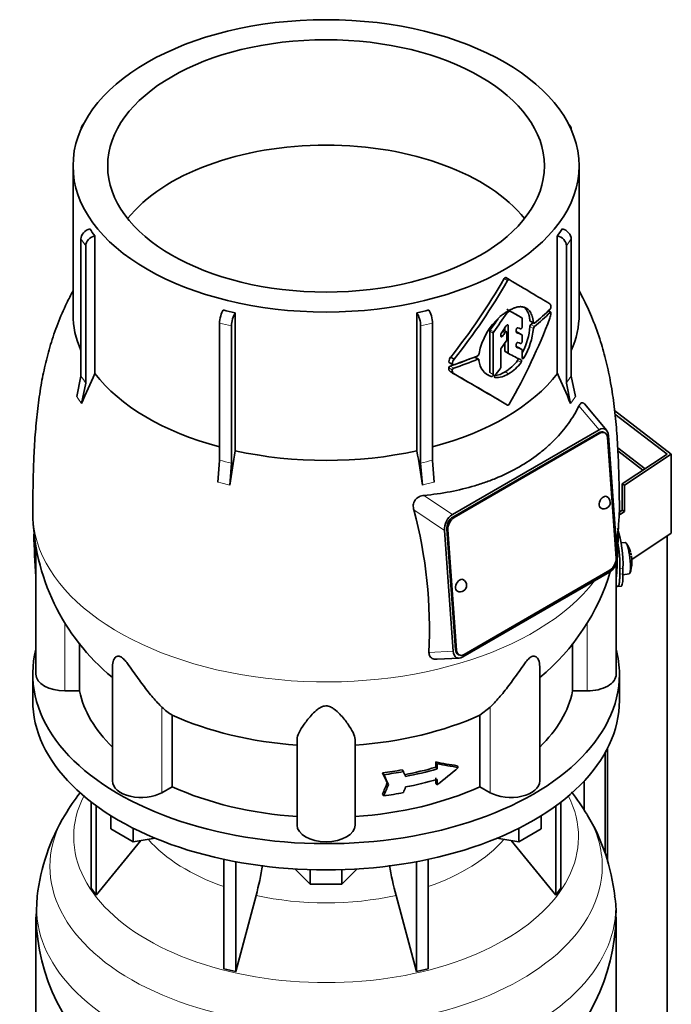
# Model space of a CAD drawing. Header units: millimetres. Extents: x 148 to 904, y -3036 to 2161.
# Tile 10 of 24: x 690 to 892, y -1221 to -915. Entities that reach past the tile are written whole.
import ezdxf

# ---------------------------------------------------------------- set-up
doc = ezdxf.new("R2010")
doc.units = ezdxf.units.MM
for name, color, linetype in [('M5X8_UNI7687', 7, 'Continuous'), ('MID_134-14', 7, 'Continuous'), ('VSI134_DIFFUSORE', 7, 'Continuous'), ('VSI134_TERMINALE', 7, 'Continuous'), ('VSI134_TESTATA', 7, 'Continuous')]:
    doc.layers.add(name, color=color, linetype=linetype)

# ---------------------------------------------------------------- blocks, each defined once
blk = doc.blocks.new('SE4')
at = {"layer": 'M5X8_UNI7687', "color": 7, "linetype": 'Continuous', "lineweight": 35}
for p, q in [((878.05, -1077.49), (876.75, -1077.62)), ((877.33, -1087.57), (879.26, -1087.28))]:
    blk.add_line(p, q, dxfattribs=at)
for centre, radius, start, end in [((870.14, -1083.43), 10, 16.6957, 35.0127), ((870.14, -1083.43), 10, 11.8797, 13.5278), ((1246.24, -1026.88), 370.34, 188.5064, 188.6141), ((870.14, -1083.43), 10, 338.98, 357.2751)]:
    blk.add_arc(centre, radius, start, end, dxfattribs=at)
for centre, major_axis, ratio, start_param, end_param in [((878.65, -1082.39), (0.6, -4.89), 0.169759, 0.004788, 3.136805), ((870.12, -1083.34), (-9.78, -2.08), 0.810411, 3.163117, 3.206609), ((870.15, -1083.56), (-9.94, -1.06), 0.589949, 3.053564, 3.168123), ((871.66, -1081.44), (7.36, -5.62), 0.747167, 0.443437, 0.593129)]:
    blk.add_ellipse(centre, major_axis=major_axis, ratio=ratio, start_param=start_param, end_param=end_param, dxfattribs=at)
at = {"layer": 'MID_134-14', "color": 7, "linetype": 'Continuous', "lineweight": 35}
for p, q in [((875.7, -1048.14), (884.2, -1054.65)), ((883.53, -1055.1), (875.76, -1049.15)), ((891.05, -2745.56), (891.05, -1075.48)), ((872.54, -1141.33), (872.54, -1176.42)), ((871.79, -1142.74), (871.79, -1173.91)), ((865.27, -1151.51), (865.27, -1160.32))]:
    blk.add_line(p, q, dxfattribs=at)
at = {"layer": 'VSI134_DIFFUSORE', "color": 7, "linetype": 'Continuous', "lineweight": 35}
for p, q in [((694.24, -1118.35), (694.24, -1126.51)), ((876.24, -1126.51), (876.24, -1118.35)), ((712.41, -1158.01), (712.41, -1184.69)), ((713.94, -1159.16), (713.94, -1186.82)), ((856.53, -1159.16), (856.53, -1186.82)), ((858.07, -1158.01), (858.07, -1184.69)), ((718.48, -1166.27), (718.48, -1162.22)), ((851.99, -1166.27), (851.99, -1162.22)), ((725.42, -1170.28), (718.48, -1166.27)), ((725.42, -1170.28), (725.42, -1166.11)), ((845.05, -1170.28), (845.05, -1166.11)), ((851.99, -1166.27), (845.05, -1170.28)), ((713.94, -1186.82), (727.8, -1169.91)), ((732.25, -1169.22), (725.42, -1170.28)), ((845.05, -1170.28), (838.23, -1169.22)), ((842.67, -1169.91), (856.53, -1186.82)), ((753.54, -1175.76), (753.54, -1209.69)), ((757.24, -1176.5), (757.24, -1210.57)), ((813.24, -1176.5), (813.24, -1210.57)), ((816.93, -1175.76), (816.93, -1209.69)), ((780.33, -1183.41), (775.68, -1178.76)), ((780.33, -1183.41), (780.33, -1178.97)), ((794.8, -1178.76), (790.15, -1183.41)), ((790.15, -1183.41), (790.15, -1178.97)), ((790.15, -1183.41), (780.33, -1183.41)), ((695.63, -1187.3), (695.26, -1193.69)), ((712.41, -1184.69), (713.94, -1186.82)), ((757.24, -1210.57), (763.51, -1186.95)), ((806.96, -1186.95), (813.24, -1210.57)), ((856.53, -1186.82), (858.07, -1184.69)), ((695.24, -1193.68), (695.24, -1236.74)), ((875.24, -1236.74), (875.24, -1193.68)), ((753.54, -1209.69), (757.24, -1210.57)), ((813.24, -1210.57), (816.93, -1209.69))]:
    blk.add_line(p, q, dxfattribs=at)
for centre, radius, start, end in [((762.79, -1196.33), 67.86, 142.5647, 149.596), ((806.66, -1197.28), 69.25, 30.7323, 37.8548), ((756.92, -1194.14), 61.69, 148.5913, 173.5235), ((813.77, -1193.74), 61.36, 6.1688, 31.2488), ((673.67, -1162.64), 93.08, 344.857, 350.7791), ((895.49, -1162.85), 91.75, 189.243, 195.2315), ((849.39, -1191.92), 25.8, 356.0751, 10.6264), ((756.57, -1192.43), 61.32, 181.1779, 232.0397), ((814.36, -1192.74), 60.77, 307.721, 359.1072)]:
    blk.add_arc(centre, radius, start, end, dxfattribs=at)
for centre, major_axis, start_param, end_param in [((785.24, -1118.35), (91, 0), 2.993207, 6.283185), ((785.24, -1118.35), (91, 0), 0, 0.148386), ((785.24, -1126.51), (-91, 0), 0, 3.141593)]:
    blk.add_ellipse(centre, major_axis=major_axis, ratio=0.57735, start_param=start_param, end_param=end_param, dxfattribs=at)
at = {"layer": 'VSI134_DIFFUSORE', "color": 4, "linetype": 'Continuous', "lineweight": 9}
for centre, major_axis, start_param, end_param in [((785.24, -1168.77), (-78.3, 0), 0, 3.425204), ((785.24, -1168.77), (-78.3, 0), 5.999574, 6.283185), ((785.24, -1177.96), (85.67, 0), 2.813009, 6.283185), ((785.24, -1177.96), (85.67, 0), 0, 0.329572), ((785.24, -1153.66), (-61.63, 0), 0.463231, 1.030574), ((785.24, -1153.66), (61.63, 0), 5.252612, 5.819954), ((785.24, -1190.72), (-89.83, 0), 0, 3.209736), ((785.24, -1190.72), (-89.83, 0), 6.215566, 6.283185), ((785.24, -1153.66), (-61.63, 0), 1.210556, 1.931037)]:
    blk.add_ellipse(centre, major_axis=major_axis, ratio=0.57735, start_param=start_param, end_param=end_param, dxfattribs=at)
at = {"layer": 'VSI134_TERMINALE', "color": 7, "linetype": 'Continuous', "lineweight": 35}
for p, q in [((874.74, -1036.65), (892.33, -1050.13)), ((891.05, -1050.1), (874.85, -1037.69)), ((877.1, -1059.37), (891.05, -1050.1)), ((892.33, -1050.13), (877.81, -1059.78)), ((892.33, -1074.62), (892.33, -1050.13)), ((877.1, -1059.37), (877.1, -1067.53)), ((877.1, -1059.37), (877.81, -1059.78)), ((877.81, -1059.78), (877.81, -1067.94)), ((876.23, -1068.11), (877.1, -1067.53)), ((876.5, -1068.81), (877.81, -1067.94)), ((877.1, -1067.53), (877.81, -1067.94)), ((892.33, -1074.62), (880.11, -1082.74)), ((876.35, -1087.3), (876.35, -1085.66)), ((877.34, -1087.22), (877.34, -1085.58)), ((875.74, -1091.13), (876.73, -1091.05))]:
    blk.add_line(p, q, dxfattribs=at)
at = {"layer": 'VSI134_TERMINALE', "color": 4, "linetype": 'Continuous', "lineweight": 9}
for p, q in [((876.35, -1085.66), (877.34, -1085.58)), ((877.34, -1087.22), (876.35, -1087.3))]:
    blk.add_line(p, q, dxfattribs=at)
at = {"layer": 'VSI134_TERMINALE', "color": 7, "linetype": 'Continuous', "lineweight": 35}
for centre, radius, start, end in [((838.73, -1084.45), 38.63, 358.3189, 17.0497), ((839.47, -1084.31), 36.9, 357.8966, 10.8333)]:
    blk.add_arc(centre, radius, start, end, dxfattribs=at)
for points, knots in [([(875.25, -1090.7), (875.3, -1090.79), (875.36, -1090.86), (875.52, -1091.05), (875.62, -1091.12), (875.79, -1091.14), (875.87, -1091.09), (876.01, -1090.89), (876.07, -1090.73), (876.15, -1090.41), (876.17, -1090.29), (876.21, -1090.03), (876.25, -1089.74), (876.28, -1089.4), (876.3, -1089.04), (876.32, -1088.84), (876.34, -1088.23), (876.35, -1087.78), (876.35, -1087.3)], [0.189779, 0.189779, 0.189779, 0.189779, 0.25, 0.25, 0.375, 0.375, 0.5, 0.5, 0.625, 0.625, 0.6875, 0.6875, 0.75, 0.8125, 0.8125, 0.875, 0.875, 1, 1, 1, 1]), ([(877.34, -1087.22), (877.34, -1087.7), (877.33, -1088.15), (877.31, -1088.75), (877.3, -1088.95), (877.27, -1089.31), (877.26, -1089.48), (877.21, -1089.96), (877.17, -1090.22), (877.06, -1090.65), (877, -1090.81), (876.88, -1091), (876.81, -1091.04), (876.74, -1091.05)], [0, 0, 0, 0, 0.125, 0.125, 0.1875, 0.1875, 0.25, 0.25, 0.375, 0.375, 0.5, 0.5, 0.6059848, 0.6059848, 0.6059848, 0.6059848])]:
    blk.add_open_spline(points, degree=3, knots=knots, dxfattribs=at)
at = {"layer": 'VSI134_TESTATA', "color": 7, "linetype": 'Continuous', "lineweight": 35}
for p, q in [((710.12, -947.6), (709.51, -948.45)), ((860.97, -948.45), (860.36, -947.6)), ((709.18, -949.54), (709.18, -949.55)), ((861.3, -949.55), (861.3, -949.54)), ((706.74, -960.76), (706.74, -1006.77)), ((863.74, -1006.77), (863.74, -960.76)), ((713.5, -982.43), (713.5, -1025.17)), ((856.97, -1025.17), (856.97, -982.43)), ((709.18, -1025.97), (709.18, -983.42)), ((710.71, -985.55), (710.71, -1028.1)), ((859.77, -1028.1), (859.77, -985.55)), ((861.3, -983.42), (861.3, -1025.97)), ((842.06, -996.02), (841, -995.41)), ((757.05, -1006.33), (757.05, -1049.07)), ((813.42, -1049.07), (813.42, -1006.33)), ((846.01, -1007.88), (844.94, -1007.27)), ((854.93, -1006.14), (854.19, -1005.71)), ((752.2, -1052.06), (752.2, -1009.51)), ((818.27, -1009.51), (818.27, -1052.06)), ((841.72, -1018.7), (841.72, -1010.29)), ((846.1, -1010.6), (846.1, -1008.11)), ((848.57, -1008.95), (849.64, -1009.57)), ((755.9, -1010.39), (755.9, -1052.94)), ((814.58, -1052.94), (814.58, -1010.39)), ((836.04, -1011.99), (836.04, -1024.85)), ((837.1, -1025.46), (837.1, -1012.6)), ((839.41, -1013.52), (839.41, -1013.1)), ((841.21, -1012.24), (840.24, -1011.68)), ((840.66, -1011.03), (840.66, -1011.93)), ((841.31, -1014.58), (841.31, -1012.47)), ((844.21, -1012.18), (844.21, -1011.6)), ((846.01, -1013.12), (844.94, -1012.51)), ((846.1, -1015.16), (846.1, -1013.35)), ((840.66, -1015.72), (840.66, -1018.08)), ((844.21, -1016.71), (844.21, -1016.14)), ((832.68, -1018.91), (832.67, -1019.09)), ((839.41, -1023.24), (839.41, -1017.7)), ((840.77, -1018.31), (841.83, -1018.92)), ((846.01, -1017.7), (844.94, -1017.08)), ((846.1, -1020.3), (846.1, -1017.92)), ((823.45, -1021.75), (824.55, -1022.39)), ((823.88, -1020.02), (824.98, -1020.65)), ((832.55, -1020.7), (831.48, -1020.08)), ((832.67, -1020.91), (832.68, -1021.09)), ((823.9, -1024.63), (825, -1025.26)), ((707.88, -1032.3), (709.18, -1025.97)), ((710.71, -1028.1), (709.41, -1034.44)), ((861.07, -1034.44), (859.77, -1028.1)), ((861.3, -1025.97), (862.6, -1032.3)), ((872.29, -1042.79), (865.39, -1034.58)), ((824.41, -1068.85), (869.92, -1042.58)), ((869.85, -1043.49), (824.6, -1069.62)), ((870.2, -1043.66), (824.95, -1069.79)), ((871.68, -1043.5), (871.33, -1043.33)), ((875.22, -1082.34), (872.51, -1044.98)), ((872.87, -1044.42), (875.58, -1081.77)), ((751.66, -1058.83), (752.2, -1052.06)), ((755.9, -1052.94), (755.36, -1059.72)), ((815.12, -1059.72), (814.58, -1052.94)), ((818.27, -1052.06), (818.81, -1058.83)), ((824.67, -1111.16), (821.95, -1073.81)), ((822.66, -1073.39), (825.37, -1110.75)), ((823.01, -1073.56), (825.72, -1110.91)), ((695.24, -1078.81), (695.24, -1118.35)), ((828.03, -1112.24), (873.29, -1086.11)), ((875.24, -1118.35), (875.24, -1084.01)), ((873.12, -1086.73), (827.61, -1113)), ((708.77, -1123.54), (708.77, -1108.77)), ((861.71, -1108.79), (861.71, -1123.54)), ((819.71, -1113.73), (826.54, -1113.35)), ((826.2, -1112.23), (826.56, -1112.4)), ((718.96, -1115.95), (718.96, -1151.41)), ((851.51, -1151.41), (851.51, -1115.98)), ((708.77, -1123.54), (704.24, -1123.54)), ((866.24, -1123.54), (861.71, -1123.54)), ((836.15, -1128.58), (832.95, -1131.04)), ((737.53, -1153.24), (737.53, -1131.04)), ((832.95, -1131.04), (832.95, -1153.24)), ((776.24, -1165.11), (776.24, -1138.6)), ((794.24, -1165.11), (794.24, -1138.6)), ((819.26, -1147.2), (819.26, -1145.57)), ((819.26, -1145.57), (819.65, -1146.11)), ((819.26, -1147.2), (819.65, -1147.74)), ((819.65, -1146.11), (819.65, -1147.74)), ((825.86, -1146.72), (826.25, -1147.26)), ((802.77, -1148.98), (803.15, -1149.52)), ((808.83, -1148.01), (809.22, -1148.54)), ((819.26, -1152.1), (819.26, -1150.47)), ((737.53, -1153.24), (734.33, -1155.09)), ((804.2, -1152.04), (804.58, -1152.58)), ((819.26, -1152.1), (819.65, -1152.64)), ((819.65, -1151), (819.65, -1152.64)), ((836.15, -1155.09), (832.95, -1153.24)), ((802.77, -1155.51), (803.15, -1156.05))]:
    blk.add_line(p, q, dxfattribs=at)
at = {"layer": 'VSI134_TESTATA', "color": 4, "linetype": 'Continuous', "lineweight": 9}
for p, q in [((710.71, -985.55), (709.18, -983.42)), ((861.3, -983.42), (859.77, -985.55)), ((841.55, -996.31), (840.49, -995.7)), ((846.01, -1007.88), (844.94, -1007.27)), ((854.74, -1006.2), (854.08, -1005.82)), ((755.9, -1010.39), (752.2, -1009.51)), ((818.27, -1009.51), (814.58, -1010.39)), ((841.37, -1010.08), (841.72, -1010.29)), ((849.55, -1009.4), (848.48, -1008.78)), ((849.85, -1010.56), (848.78, -1009.94)), ((837.1, -1012.6), (836.04, -1011.99)), ((837.24, -1012.22), (836.18, -1011.61)), ((839.41, -1013.18), (840, -1013.52)), ((840.73, -1012.47), (839.99, -1012.05)), ((845.99, -1013.11), (844.93, -1012.5)), ((849.55, -1011.15), (848.48, -1010.53)), ((841.72, -1018.7), (840.66, -1018.08)), ((845.99, -1017.69), (844.93, -1017.08)), ((824.42, -1022.1), (823.32, -1021.46)), ((832.26, -1020.7), (831.2, -1020.09)), ((844.66, -1021.05), (845.72, -1021.66)), ((846.1, -1019.96), (846.63, -1020.26)), ((824.38, -1024.03), (823.28, -1023.39)), ((824.84, -1023.46), (823.73, -1022.83)), ((835.41, -1025.47), (836.48, -1026.09)), ((836.04, -1024.85), (837.1, -1025.46)), ((840.75, -1024.63), (841.81, -1025.24)), ((837.52, -1026.29), (837.64, -1026.36)), ((708.26, -1032.79), (707.88, -1032.3)), ((708.26, -1032.79), (709.41, -1034.44)), ((861.45, -1033.87), (861.07, -1034.44)), ((861.45, -1033.87), (862.6, -1032.3)), ((863.69, -1035.17), (869.92, -1042.58)), ((870.2, -1043.66), (869.85, -1043.49)), ((752.58, -1059.01), (751.66, -1058.83)), ((752.58, -1059.01), (755.36, -1059.72)), ((816.03, -1059.46), (818.81, -1058.83)), ((816.03, -1059.46), (815.12, -1059.72)), ((824.41, -1068.85), (815.6, -1062.93)), ((821.95, -1073.81), (812.47, -1067.44)), ((824.95, -1069.79), (824.6, -1069.62)), ((823.01, -1073.56), (822.66, -1073.39)), ((695.17, -1088.21), (695.24, -1088.22)), ((875.24, -1088.22), (875.3, -1088.21)), ((704.24, -1123.54), (704.24, -1102.34)), ((866.24, -1123.54), (866.24, -1102.44)), ((825.72, -1110.91), (825.37, -1110.75)), ((817.15, -1111.58), (824.67, -1111.16)), ((734.33, -1155.09), (734.33, -1128.58)), ((836.15, -1155.09), (836.15, -1128.58))]:
    blk.add_line(p, q, dxfattribs=at)
at = {"layer": 'VSI134_TESTATA', "color": 7, "linetype": 'Continuous', "lineweight": 35}
for centre, radius, start, end in [((744.13, -958.84), 38.66, 213.7109, 217.6034), ((826.35, -958.84), 38.66, 322.3966, 326.2891), ((674.04, -899.83), 192.09, 321.2685, 330.0618), ((671.88, -898.61), 195.79, 321.4403, 330.0659), ((854.55, -1003.68), 0.189, 48.4238, 58.9517), ((782.62, -891.26), 117.87, 255.627, 257.474), ((787.86, -891.26), 117.87, 282.526, 284.373), ((841.86, -1006.8), 0.701, 121.3426, 147.4783), ((842.25, -1006.05), 0.25, 66.4547, 125.8549), ((849.15, -1005.99), 5.86, 340.0202, 355.9303), ((853.94, -1004.47), 1.05, 319.4362, 2.2381), ((852.66, -1022.75), 20.34, 131.4374, 169.1268), ((849.41, -1010.63), 0.93, 132.5622, 174.2913), ((836.72, -1012.02), 0.683, 142.6702, 177.4199), ((837.78, -1012.63), 0.685, 142.728, 177.4247), ((840.12, -1013.13), 0.71, 144.7473, 177.5843), ((826.67, -1008.57), 21.91, 333.0686, 354.8481), ((827.79, -1009.18), 21.85, 329.5363, 354.8235), ((850.48, -1011.25), 0.927, 132.3786, 174.2656), ((840.57, -1014.55), 0.742, 324.5379, 357.5626), ((831.97, -1019.01), 0.701, 294.3064, 353.4391), ((840.13, -1017.73), 0.719, 143.3889, 177.4377), ((826.05, -1021.69), 2.74, 142.4032, 175.1746), ((827.19, -1022.33), 2.77, 142.6885, 175.0994), ((838.4, -1020.68), 5.74, 184.0787, 250.4321), ((834.42, -1013.78), 12.56, 300.2581, 324.6507), ((835.47, -1014.38), 12.58, 300.2436, 324.5986), ((910.89, -1117.96), 218.11, 154.8225, 157.4837), ((823.93, -1023.45), 0.65, 107.3621, 174.8958), ((825.03, -1024.09), 0.652, 107.6582, 174.966), ((-298.35, -2968.87), 2244.89, 59.51557, 59.98786), ((-298.87, -2972.2), 2248.03, 59.51593, 60.00441), ((836.95, -1018.78), 6.98, 274.5485, 302.9777), ((838.02, -1019.45), 6.92, 266.8484, 303.1454), ((838.68, -1023.2), 0.729, 320.6246, 357.2202), ((659.59, -1117.96), 218.11, 22.5163, 25.1775), ((1383.57, -1154.32), 635.3, 170.4635, 171.43609), ((186.9, -1154.32), 635.3, 8.56391, 9.5365), ((871.39, -1065.09), 2, 244.5303, 0), ((871.39, -1065.09), 2, 0, 64.5303), ((761.41, -1067.31), 67.15, 180.7159, 230.7128), ((672.42, -1104.59), 144.9, 357.233, 14.8561), ((809.19, -1067.46), 66.96, 350.7719, 359.3739), ((809.19, -1067.46), 66.96, 309.2353, 343.7342), ((826.84, -1090.81), 2, 0, 64.5303), ((826.84, -1090.81), 2, 244.5303, 0), ((745.98, -1116.76), 16.6, 225.4083, 239.3884)]:
    blk.add_arc(centre, radius, start, end, dxfattribs=at)
at = {"layer": 'VSI134_TESTATA', "color": 4, "linetype": 'Continuous', "lineweight": 9}
for centre, radius, start, end in [((680.4, -1048.23), 36.39, 33.5892, 37.725), ((890.08, -1048.23), 36.39, 142.275, 146.4108), ((743.43, -1096.9), 45.69, 74.1676, 78.9335), ((827.04, -1096.9), 45.69, 101.0665, 105.8324)]:
    blk.add_arc(centre, radius, start, end, dxfattribs=at)
at = {"layer": 'VSI134_TESTATA', "color": 7, "linetype": 'Continuous', "lineweight": 35}
for major_axis in [(78.5, 0), (67.74, 0)]:
    blk.add_ellipse((785.24, -960.76), major_axis=major_axis, ratio=0.57735, dxfattribs=at)
for centre, major_axis, ratio, start_param, end_param in [((711.95, -950.2), (2.44, -1.75), 0.754344, 2.912261, 3.637652), ((858.53, -950.2), (-2.44, -1.75), 0.754344, 2.645534, 3.370925), ((785.24, -993.42), (67.74, 0), 0.57735, 0.430765, 2.710827), ((711.95, -982.76), (-2.44, -1.75), 0.754344, 4.207836, 5.787126), ((713.48, -984.89), (2.44, 1.75), 0.754344, 1.066243, 2.645534), ((857, -984.89), (2.44, -1.75), 0.754344, 0.496059, 2.075349), ((858.53, -982.76), (-2.44, 1.75), 0.754344, 3.637652, 5.216942), ((785.24, -963.21), (80, -46.83), 0.005973, 0.523921, 0.784455), ((785.24, -1006.77), (78.5, 0), 0.57735, 3.141593, 3.391494), ((753.35, -1007.91), (-0.7, -2.92), 0.31246, 3.786362, 5.365653), ((757.04, -1008.79), (0.7, 2.92), 0.31246, 0.64477, 2.22406), ((813.43, -1008.79), (0.7, -2.92), 0.31246, 0.917533, 2.496823), ((817.13, -1007.91), (-0.7, 2.92), 0.31246, 4.059125, 5.638416), ((785.24, -972.94), (-59.79, -84.34), 0.630164, 1.551795, 1.620079), ((785.24, -972.85), (78.5, -44.84), 0.004672, -0.772853, -0.703933), ((785.24, -973.36), (80, 0), 0.57735, -0.790935, -0.780102), ((785.24, -972.85), (80, -45.69), 0.004672, -0.773039, -0.705414), ((785.24, -982.29), (80, 0), 0.57735, -0.630598, -0.518021), ((785.24, -983.32), (80, -0.05), 0.576906, -0.63021, -0.517581), ((785.24, -1006.77), (-78.5, 0), 0.57735, 2.891692, 3.141593), ((785.24, -972.94), (58.67, 82.76), 0.630164, 4.691898, 4.733091), ((744.44, -953.06), (84.79, 108.49), 0.813815, 4.796406, 4.817449), ((785.24, -1002.4), (56.38, 99), 0.573353, 4.713426, 4.974273), ((785.24, -983.32), (78.5, -0.05), 0.576906, -0.627228, -0.607942), ((749.81, -957.78), (86.01, 97.61), 0.811036, -1.433588, -1.423742), ((743.12, -954.36), (122.16, -64.34), 0.054855, -0.567828, -0.557381), ((742.31, -953.88), (124.51, -65.57), 0.054855, -0.582253, -0.558494), ((742.36, -952.25), (124.46, -65.52), 0.055137, -0.576041, -0.56471), ((750.64, -961.41), (86.16, 95.92), 0.810489, -1.432045, -1.409969), ((740.89, -955.9), (125.98, -67.1), 0.048322, -0.576058, -0.564869), ((785.24, -986.25), (79.99, -43.94), 0.021828, -0.772923, -0.700364), ((741.33, -957.8), (124.01, -66.26), 0.046433, -0.567944, -0.557578), ((740.48, -957.31), (126.4, -67.54), 0.046433, -0.582298, -0.558682), ((785.24, -983.33), (78.5, 0), 0.57735, -1.058237, -0.967486), ((785.24, -983.33), (80, 0), 0.57735, -1.052994, -0.942461), ((785.24, -982.28), (80, 0), 0.57735, -1.05245, -0.942461), ((785.24, -1006.77), (-78.5, 0), 0.57735, 0.41818, 1.136418), ((785.24, -1006.77), (78.5, 0), 0.57735, 5.146767, 5.865006), ((760.39, -973.33), (87.22, 75.16), 0.800393, -1.357861, -1.335212), ((870.04, -1046.04), (-1.29, -2.71), 0.625473, 3.141593, 3.879379), ((870.01, -1046.29), (-1.7, -3.94), 0.585917, 2.297572, 3.808941), ((870.39, -1046.21), (-1.29, -2.71), 0.625473, 2.308583, 3.879379), ((785.24, -1006.77), (-78.5, 0), 0.57735, 1.203578, 1.938015), ((871.39, -1065.09), (0.86, 1.81), 0.625473, 0, 3.141593), ((824.84, -1072.37), (-1.52, -3.76), 0.658311, 3.841252, 5.352621), ((824.78, -1072.17), (1.29, 2.71), 0.625473, 0.737787, 2.308583), ((825.13, -1072.33), (1.29, 2.71), 0.625473, 0.737787, 2.308583), ((785.24, -1113.99), (-27.25, 225.93), 0.384309, 1.350914, 1.410262), ((785.24, -1113.99), (27.25, 225.93), 0.384309, -1.410262, -1.351261), ((872.69, -1083.21), (1.52, 3.76), 0.658311, 3.841252, 5.35262), ((873.1, -1083.56), (-1.29, -2.71), 0.625473, 0.737787, 2.308583), ((826.84, -1090.81), (0.86, 1.81), 0.625473, 0, 3.141593), ((827.49, -1109.52), (1.29, 2.71), 0.625473, 2.308583, 3.141593), ((827.85, -1109.69), (1.29, 2.71), 0.625473, 2.308583, 3.879379), ((827.52, -1109.29), (1.7, 3.94), 0.585917, 2.297573, 3.808941), ((704.24, -1118.35), (9, 0), 0.57735, 3.141593, 4.712389), ((866.24, -1118.35), (-9, 0), 0.57735, 1.570796, 3.141593), ((785.24, -1118.35), (-77, 0), 0.57735, 0.117151, 0.534109), ((785.24, -1118.35), (77, 0), 0.57735, 5.749077, 6.166034), ((785.24, -1096.15), (-77, 0), 0.57735, 0.902549, 1.453645), ((785.24, -1096.15), (77, 0), 0.57735, 4.82954, 5.380636), ((785.24, -1107.32), (77, 0), 0.57735, -1.249874, -1.113116), ((785.24, -1107.32), (78, 0), 0.57735, -1.248952, -1.113951), ((785.24, -1103.51), (76.01, -35.64), 0.345529, -0.95251, -0.854431), ((785.24, -1103.51), (77, -36.1), 0.345529, -0.953344, -0.85654), ((785.24, -1114.4), (72.18, 51.03), 0.579238, 4.780548, 4.877352), ((785.24, -1105.69), (77, 0), 0.57735, -1.341157, -1.259355), ((570.38, -834.07), (312, -556.34), 0.096151, 0.909542, 0.916225), ((785.24, -1105.69), (78, 0), 0.57735, -1.339048, -1.258311), ((567.4, -829.92), (316.31, -564.02), 0.096151, 0.908896, 0.915487), ((561.84, -808.3), (323.67, -577.15), 0.09615, 0.884303, 0.887521), ((727.96, -1151.41), (9, 0), 0.57735, 3.141593, 5.497787), ((785.24, -1118.35), (-77, 0), 0.57735, 0.902549, 1.453645), ((785.24, -1118.35), (77, 0), 0.57735, 4.82954, 5.380636), ((570.38, -785.62), (-52.46, -635.69), 0.491081, 0.99085, 0.997533), ((567.4, -781.44), (-53.18, -644.47), 0.491081, 0.991587, 0.998179), ((561.8, -786.88), (-54.41, -659.53), 0.49109, 1.019542, 1.02276), ((785.24, -1110.59), (78, 0), 0.57735, -1.248952, -1.113951), ((842.51, -1151.41), (-9, 0), 0.57735, 0.785398, 3.141593), ((785.24, -1112.22), (78, 0), 0.57735, -1.339048, -1.258311), ((785.24, -1165.11), (9, 0), 0.57735, 3.141593, 6.283185)]:
    blk.add_ellipse(centre, major_axis=major_axis, ratio=ratio, start_param=start_param, end_param=end_param, dxfattribs=at)
at = {"layer": 'VSI134_TESTATA', "color": 4, "linetype": 'Continuous', "lineweight": 9}
for start_param, end_param in [(0.000009, 2.726381), (2.988518, 3.140969)]:
    blk.add_ellipse((785.24, -1068.2), major_axis=(-91, 0), ratio=0.57735, start_param=start_param, end_param=end_param, dxfattribs=at)
at = {"layer": 'VSI134_TESTATA', "color": 7, "linetype": 'Continuous', "lineweight": 35}
for points, knots in [([(840.49, -995.7), (840.56, -995.58), (840.65, -995.49), (840.84, -995.38), (840.93, -995.37), (841, -995.41)], [0, 0, 0, 0, 0.5, 0.5, 1, 1, 1, 1]), ([(842.06, -996.02), (841.99, -995.98), (841.9, -995.99), (841.71, -996.1), (841.62, -996.2), (841.55, -996.31)], [0, 0, 0, 0, 0.5, 0.5, 1, 1, 1, 1]), ([(706.74, -999.5), (706.72, -999.53), (706.06, -1000.77), (704.37, -1004.1), (701.94, -1009.62), (699.72, -1016.08), (698.03, -1022.5), (696.71, -1029.13), (695.72, -1036.06), (695.02, -1043.42), (694.6, -1050.44), (694.38, -1057.57), (694.29, -1062.71), (694.23, -1066.87), (694.24, -1068.52), (694.24, -1068.95)], [0.1146998, 0.1146998, 0.1146998, 0.1146998, 0.115841, 0.1647713, 0.2474017, 0.3280236, 0.4056591, 0.4814725, 0.5696937, 0.6598643, 0.7566525, 0.8419949, 0.9345862, 0.9853508, 1, 1, 1, 1]), ([(876.24, -1068.95), (876.23, -1067.46), (876.22, -1064.86), (876.15, -1061.05), (876.06, -1056.29), (875.86, -1050.07), (875.42, -1042.91), (874.69, -1035.45), (873.63, -1028.31), (872.23, -1021.57), (870.4, -1014.89), (868.1, -1008.54), (865.73, -1003.34), (864.26, -1000.49), (863.75, -999.52)], [0, 0, 0, 0, 0.0510407, 0.1041749, 0.1618715, 0.2485871, 0.3460355, 0.4383288, 0.527238, 0.6074773, 0.6837369, 0.7711807, 0.8459441, 0.8849191, 0.8849191, 0.8849191, 0.8849191]), ([(854.67, -1003.54), (854.69, -1003.56), (854.72, -1003.59), (854.76, -1003.64), (854.8, -1003.71), (854.84, -1003.77), (854.87, -1003.85), (854.9, -1003.93), (854.92, -1004.02), (854.95, -1004.12), (854.97, -1004.22), (854.98, -1004.32), (854.99, -1004.4), (854.99, -1004.43)], [0, 0, 0, 0, 0.08878, 0.177923, 0.267524, 0.357639, 0.448281, 0.53943, 0.631034, 0.723011, 0.815254, 0.907634, 1, 1, 1, 1]), ([(846.16, -1004.47), (846.11, -1004.46), (846.01, -1004.44), (845.85, -1004.42), (845.7, -1004.41), (845.55, -1004.4), (845.39, -1004.41), (845.24, -1004.41), (845.08, -1004.43), (844.93, -1004.45), (844.77, -1004.48), (844.62, -1004.51), (844.47, -1004.54), (844.32, -1004.58), (844.17, -1004.62), (844.03, -1004.67), (843.89, -1004.72), (843.74, -1004.77), (843.6, -1004.82), (843.47, -1004.87), (843.22, -1004.97), (842.84, -1005.14), (842.34, -1005.39), (841.83, -1005.68), (841.31, -1005.99), (840.78, -1006.33), (840.25, -1006.69), (839.72, -1007.08), (839.37, -1007.36), (839.19, -1007.49)], [0, 0, 0, 0, 0.027225, 0.053963, 0.080229, 0.106036, 0.131393, 0.156305, 0.180776, 0.20481, 0.228406, 0.251563, 0.274281, 0.296556, 0.318385, 0.339764, 0.36069, 0.381158, 0.401163, 0.420702, 0.439769, 0.508178, 0.577363, 0.647201, 0.717542, 0.788205, 0.858988, 0.929667, 1, 1, 1, 1]), ([(849.55, -1009.4), (849.54, -1009.3), (849.52, -1009.1), (849.48, -1008.81), (849.44, -1008.53), (849.39, -1008.26), (849.33, -1007.98), (849.26, -1007.72), (849.13, -1007.28), (848.9, -1006.67), (848.53, -1006.01), (848.07, -1005.44), (847.62, -1005.06), (847.2, -1004.81), (846.87, -1004.67), (846.53, -1004.55), (846.28, -1004.5), (846.16, -1004.47)], [0, 0, 0, 0, 0.036046, 0.07226, 0.108651, 0.145226, 0.181995, 0.21897, 0.256164, 0.374824, 0.50166, 0.611779, 0.746751, 0.808863, 0.871706, 0.935274, 1, 1, 1, 1]), ([(846.79, -1004.65), (846.87, -1004.72), (847.11, -1004.95), (847.48, -1005.42), (847.85, -1006.1), (848.1, -1006.77), (848.25, -1007.35), (848.35, -1007.81), (848.43, -1008.28), (848.46, -1008.61), (848.48, -1008.78)], [0.3320997, 0.3320997, 0.3320997, 0.3320997, 0.389092, 0.5058891, 0.633698, 0.7533976, 0.8158474, 0.8777312, 0.9391014, 1, 1, 1, 1]), ([(855, -1006.41), (855.01, -1006.28), (854.98, -1006.18), (854.89, -1006.11), (854.82, -1006.13), (854.74, -1006.2)], [0, 0, 0, 0, 0.5, 0.5, 1, 1, 1, 1]), ([(841.14, -1010.31), (841.19, -1010.23), (841.25, -1010.16), (841.39, -1010.06), (841.46, -1010.04), (841.58, -1010.03), (841.63, -1010.05), (841.7, -1010.14), (841.72, -1010.21), (841.72, -1010.29)], [0, 0, 0, 0, 0.25, 0.25, 0.5, 0.5, 0.75, 0.75, 1, 1, 1, 1]), ([(849.55, -1009.4), (849.56, -1009.49), (849.6, -1009.55), (849.71, -1009.6), (849.78, -1009.58), (849.85, -1009.52)], [0, 0, 0, 0, 0.5, 0.5, 1, 1, 1, 1]), ([(841.31, -1012.47), (841.31, -1012.39), (841.29, -1012.33), (841.22, -1012.24), (841.17, -1012.21), (841.05, -1012.21), (840.98, -1012.24), (840.85, -1012.33), (840.78, -1012.4), (840.73, -1012.47)], [0, 0, 0, 0, 0.25, 0.25, 0.5, 0.5, 0.75, 0.75, 1, 1, 1, 1]), ([(844.21, -1011.6), (844.21, -1011.52), (844.23, -1011.43), (844.3, -1011.26), (844.35, -1011.17), (844.46, -1011.03), (844.53, -1010.98), (844.66, -1010.92), (844.72, -1010.92), (844.76, -1010.94)], [0, 0, 0, 0, 0.25, 0.25, 0.5, 0.5, 0.75, 0.75, 1, 1, 1, 1]), ([(845.56, -1011.27), (845.61, -1011.29), (845.67, -1011.29), (845.79, -1011.23), (845.86, -1011.17), (845.97, -1011.03), (846.02, -1010.95), (846.09, -1010.77), (846.1, -1010.68), (846.1, -1010.6)], [0, 0, 0, 0, 0.25, 0.25, 0.5, 0.5, 0.75, 0.75, 1, 1, 1, 1]), ([(840, -1013.52), (839.95, -1013.6), (839.88, -1013.66), (839.75, -1013.75), (839.68, -1013.78), (839.55, -1013.78), (839.5, -1013.75), (839.43, -1013.66), (839.41, -1013.6), (839.41, -1013.52)], [0, 0, 0, 0, 0.25, 0.25, 0.5, 0.5, 0.75, 0.75, 1, 1, 1, 1]), ([(844.21, -1016.14), (844.21, -1016.07), (844.23, -1015.98), (844.3, -1015.8), (844.35, -1015.72), (844.46, -1015.58), (844.53, -1015.52), (844.66, -1015.47), (844.72, -1015.46), (844.77, -1015.48)], [0, 0, 0, 0, 0.25, 0.25, 0.5, 0.5, 0.75, 0.75, 1, 1, 1, 1]), ([(845.56, -1015.83), (845.61, -1015.85), (845.66, -1015.85), (845.79, -1015.79), (845.85, -1015.73), (845.97, -1015.59), (846.02, -1015.51), (846.08, -1015.33), (846.1, -1015.24), (846.1, -1015.16)], [0, 0, 0, 0, 0.25, 0.25, 0.5, 0.5, 0.75, 0.75, 1, 1, 1, 1]), ([(823.45, -1021.75), (823.45, -1021.75), (823.44, -1021.75), (823.35, -1021.69), (823.31, -1021.58), (823.32, -1021.46)], [0.4706024, 0.4706024, 0.4706024, 0.4706024, 0.5, 0.5, 1, 1, 1, 1]), ([(824.42, -1022.1), (824.41, -1022.22), (824.45, -1022.32), (824.62, -1022.44), (824.75, -1022.45), (824.87, -1022.41)], [0, 0, 0, 0, 0.5, 0.5, 1, 1, 1, 1]), ([(831.19, -1020.08), (831.29, -1020.03), (831.39, -1020.03), (831.47, -1020.07), (831.47, -1020.07), (831.48, -1020.08)], [0, 0, 0, 0, 0.5, 0.5, 0.5191186, 0.5191186, 0.5191186, 0.5191186]), ([(832.67, -1020.91), (832.66, -1020.81), (832.62, -1020.73), (832.47, -1020.65), (832.37, -1020.65), (832.26, -1020.7)], [0, 0, 0, 0, 0.5, 0.5, 1, 1, 1, 1]), ([(844.66, -1021.05), (844.75, -1020.93), (844.81, -1020.77), (844.83, -1020.51), (844.79, -1020.4), (844.72, -1020.36)], [0, 0, 0, 0, 0.5, 0.5, 1, 1, 1, 1]), ([(845.78, -1020.98), (845.86, -1021.01), (845.89, -1021.12), (845.87, -1021.38), (845.81, -1021.54), (845.72, -1021.66)], [0, 0, 0, 0, 0.5, 0.5, 1, 1, 1, 1]), ([(846.63, -1020.26), (846.58, -1020.34), (846.52, -1020.41), (846.4, -1020.51), (846.34, -1020.54), (846.23, -1020.55), (846.18, -1020.53), (846.12, -1020.44), (846.1, -1020.38), (846.1, -1020.3)], [0, 0, 0, 0, 0.25, 0.25, 0.5, 0.5, 0.75, 0.75, 1, 1, 1, 1]), ([(823.28, -1023.39), (823.29, -1023.55), (823.29, -1023.81), (823.38, -1024.12), (823.51, -1024.33), (823.69, -1024.49), (823.82, -1024.58), (823.9, -1024.63)], [0, 0, 0, 0, 0.297831, 0.494663, 0.647573, 0.81148, 1, 1, 1, 1]), ([(825, -1025.26), (824.89, -1025.19), (824.7, -1025.06), (824.49, -1024.81), (824.4, -1024.46), (824.39, -1024.19), (824.38, -1024.03)], [0, 0, 0, 0, 0.268166, 0.496148, 0.696011, 1, 1, 1, 1]), ([(837.1, -1025.46), (837.1, -1025.54), (837.08, -1025.62), (837, -1025.79), (836.95, -1025.87), (836.82, -1026), (836.75, -1026.05), (836.6, -1026.1), (836.54, -1026.11), (836.48, -1026.09)], [0, 0, 0, 0, 0.25, 0.25, 0.5, 0.5, 0.75, 0.75, 1, 1, 1, 1]), ([(837.64, -1026.36), (837.53, -1026.35), (837.45, -1026.25), (837.45, -1025.98), (837.51, -1025.81), (837.62, -1025.68)], [0, 0, 0, 0, 0.5, 0.5, 1, 1, 1, 1]), ([(841.55, -1034.92), (841.62, -1034.95), (841.71, -1034.95), (841.9, -1034.84), (841.99, -1034.74), (842.06, -1034.62)], [0, 0, 0, 0, 0.5, 0.5, 1, 1, 1, 1]), ([(863.69, -1035.17), (863.78, -1034.99), (863.87, -1034.84), (864.07, -1034.56), (864.18, -1034.45), (864.41, -1034.27), (864.52, -1034.22), (864.77, -1034.18), (864.89, -1034.2), (865.08, -1034.29), (865.14, -1034.33), (865.26, -1034.43), (865.32, -1034.49), (865.38, -1034.56), (865.38, -1034.56), (865.38, -1034.56)], [0, 0, 0, 0, 0.125, 0.125, 0.25, 0.25, 0.375, 0.375, 0.5, 0.5, 0.5625, 0.5625, 0.625, 0.625, 0.6251488, 0.6251488, 0.6251488, 0.6251488]), ([(815.6, -1062.93), (818.4, -1062.67), (821.11, -1062.29), (826.38, -1061.28), (828.94, -1060.65), (832.67, -1059.53), (833.89, -1059.13), (835.7, -1058.47), (836.29, -1058.25), (837.48, -1057.78), (838.07, -1057.54), (840.96, -1056.31), (843.15, -1055.21), (847.29, -1052.83), (849.24, -1051.53), (851.98, -1049.43), (852.87, -1048.71), (854.57, -1047.21), (855.39, -1046.43), (857.73, -1044.04), (859.14, -1042.37), (861.64, -1038.89), (862.75, -1037.07), (863.69, -1035.17)], [0, 0, 0, 0, 0.125, 0.125, 0.25, 0.25, 0.3125, 0.3125, 0.34375, 0.34375, 0.375, 0.375, 0.5, 0.5, 0.625, 0.625, 0.6875, 0.6875, 0.75, 0.75, 0.875, 0.875, 1, 1, 1, 1]), ([(812.47, -1067.44), (812.4, -1067.19), (812.34, -1066.94), (812.28, -1066.43), (812.27, -1066.16), (812.32, -1065.63), (812.38, -1065.37), (812.56, -1064.86), (812.68, -1064.61), (812.92, -1064.28), (813.01, -1064.17), (813.2, -1063.97), (813.29, -1063.88), (813.5, -1063.7), (813.62, -1063.62), (813.85, -1063.47), (813.96, -1063.41), (814.32, -1063.23), (814.58, -1063.14), (815.09, -1063), (815.35, -1062.96), (815.6, -1062.93)], [0, 0, 0, 0, 0.125, 0.125, 0.25, 0.25, 0.375, 0.375, 0.5, 0.5, 0.5625, 0.5625, 0.625, 0.625, 0.6875, 0.6875, 0.75, 0.75, 0.875, 0.875, 1, 1, 1, 1]), ([(734.33, -1128.58), (733.47, -1127.74), (732.53, -1126.73), (730.55, -1124.45), (729.52, -1123.17), (727.45, -1120.42), (726.42, -1118.96), (724.78, -1116.61), (724.22, -1115.81), (723.31, -1114.62), (722.99, -1114.22), (722.29, -1113.48), (721.91, -1113.14), (721.19, -1112.75), (720.89, -1112.7), (720.4, -1112.78), (720.21, -1112.88), (719.72, -1113.27), (719.5, -1113.62), (719.07, -1114.59), (718.96, -1115.25), (718.96, -1115.92)], [0, 0, 0, 0, 0.125, 0.125, 0.25, 0.25, 0.375, 0.375, 0.4375, 0.4375, 0.46875, 0.46875, 0.5, 0.5, 0.53125, 0.53125, 0.5625, 0.5625, 0.625, 0.625, 0.7286685, 0.7286685, 0.7286685, 0.7286685]), ([(819.7, -1113.73), (819.5, -1113.75), (819.31, -1113.74), (818.88, -1113.7), (818.66, -1113.64), (818.25, -1113.49), (818.06, -1113.39), (817.73, -1113.13), (817.59, -1112.97), (817.36, -1112.63), (817.28, -1112.43), (817.17, -1112.02), (817.15, -1111.81), (817.15, -1111.58)], [0.271361, 0.271361, 0.271361, 0.271361, 0.375, 0.375, 0.5, 0.5, 0.625, 0.625, 0.75, 0.75, 0.875, 0.875, 1, 1, 1, 1]), ([(851.51, -1115.93), (851.52, -1115.25), (851.4, -1114.57), (850.95, -1113.58), (850.73, -1113.23), (850.22, -1112.86), (850.03, -1112.76), (849.52, -1112.71), (849.19, -1112.78), (848.46, -1113.22), (848.09, -1113.57), (847.4, -1114.32), (847.09, -1114.72), (846.19, -1115.91), (845.63, -1116.71), (844.01, -1119.02), (842.98, -1120.48), (840.91, -1123.23), (839.9, -1124.48), (837.95, -1126.73), (837, -1127.75), (836.15, -1128.58)], [0.269229, 0.269229, 0.269229, 0.269229, 0.375, 0.375, 0.4375, 0.4375, 0.46875, 0.46875, 0.5, 0.5, 0.53125, 0.53125, 0.5625, 0.5625, 0.625, 0.625, 0.75, 0.75, 0.875, 0.875, 1, 1, 1, 1]), ([(794.24, -1138.6), (794.24, -1137.97), (794, -1137.24), (793.21, -1135.62), (792.65, -1134.72), (791.27, -1132.8), (790.47, -1131.77), (788.95, -1130.18), (788.4, -1129.65), (787.4, -1128.91), (787.03, -1128.68), (786.18, -1128.31), (785.68, -1128.18), (784.66, -1128.2), (784.18, -1128.35), (783.35, -1128.74), (782.99, -1128.97), (782.01, -1129.71), (781.46, -1130.25), (779.97, -1131.81), (779.17, -1132.84), (777.8, -1134.76), (777.25, -1135.64), (776.47, -1137.24), (776.24, -1137.97), (776.24, -1138.6)], [0, 0, 0, 0, 0.125, 0.125, 0.25, 0.25, 0.375, 0.375, 0.4375, 0.4375, 0.46875, 0.46875, 0.5, 0.5, 0.53125, 0.53125, 0.5625, 0.5625, 0.625, 0.625, 0.75, 0.75, 0.875, 0.875, 1, 1, 1, 1])]:
    blk.add_open_spline(points, degree=3, knots=knots, dxfattribs=at)
for points in [[(846.1, -1008.11), (846.1, -1008), (846.07, -1007.92), (846.01, -1007.88)], [(848.57, -1008.95), (848.52, -1008.92), (848.49, -1008.86), (848.48, -1008.78)], [(844.32, -1012.41), (844.25, -1012.38), (844.21, -1012.29), (844.21, -1012.18)], [(844.93, -1012.5), (844.93, -1012.5), (844.94, -1012.5), (844.94, -1012.51)], [(846.1, -1013.35), (846.1, -1013.23), (846.06, -1013.14), (845.99, -1013.11)], [(840.77, -1018.32), (840.7, -1018.28), (840.66, -1018.19), (840.66, -1018.08)], [(841.72, -1018.7), (841.72, -1018.81), (841.76, -1018.89), (841.83, -1018.93)], [(844.32, -1016.95), (844.25, -1016.92), (844.21, -1016.83), (844.21, -1016.71)], [(846.1, -1017.92), (846.1, -1017.81), (846.06, -1017.72), (845.99, -1017.69)]]:
    blk.add_open_spline(points, degree=3, dxfattribs=at)

msp = doc.modelspace()

# ---------------------------------------------------------------- block references
msp.add_blockref('SE4', (0, 0))

doc.saveas('drawing.dxf')
